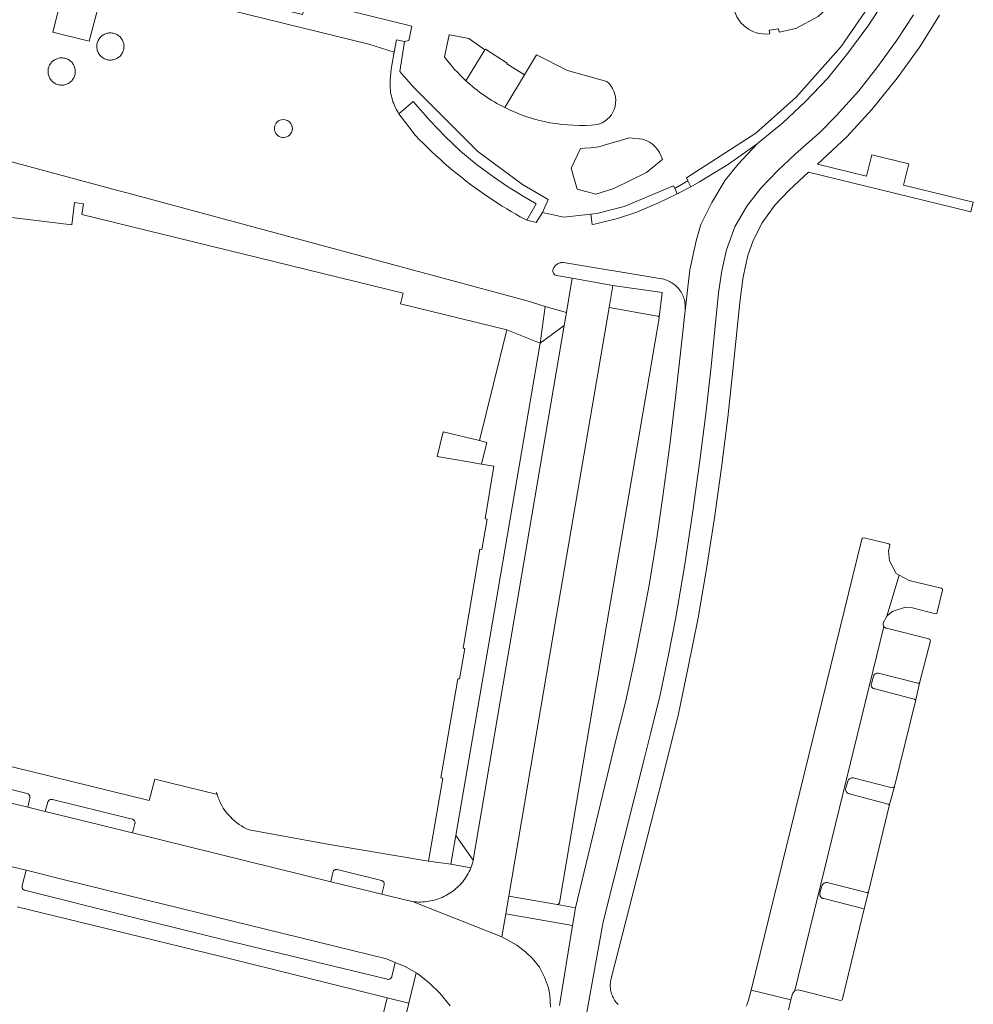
# Model space of a CAD drawing. Extents: x 152825 to 164088, y 457113 to 463005.
# Tile 37 of 256: x 156488 to 156593, y 458829 to 458936. Entities that reach past the tile are written whole.
import ezdxf

# ---------------------------------------------------------------- set-up
doc = ezdxf.new("R2010")
doc.units = 0
doc.header["$LTSCALE"] = 0.5
for name, color, linetype, lineweight in [('B-PV-VH-GESLOTENVERHARDING_KUNSTSTOF-GV', 251, 'CONTINUOUS', 18), ('B-PV-VH-ONVERHARD_BOOMSCHORS-GV', 251, 'CONTINUOUS', 18), ('B-PV-VH-ONVERHARD_ZAND-GV', 251, 'CONTINUOUS', 18), ('B-PV-VH-OPENVERHARDING_BETONSTRAATSTEEN-GV', 251, 'CONTINUOUS', 18), ('B-PV-VH-OPENVERHARDING_STRAATBAKSTEEN-GV', 251, 'CONTINUOUS', 18)]:
    doc.layers.add(name, color=color, linetype=linetype, lineweight=lineweight)

msp = doc.modelspace()

# ---------------------------------------------------------------- linework, layer by layer
at = {"layer": 'B-PV-VH-GESLOTENVERHARDING_KUNSTSTOF-GV', "flags": 128}
for points in [[(156543.408, 458930.444), (156541.479, 458931.655), (156541.518, 458931.727), (156539.13, 458933.276), (156539.082, 458933.197), (156536.994, 458929.81)], [(156541.262, 458926.864), (156543.408, 458930.444)]]:
    msp.add_lwpolyline(points, dxfattribs=at)
at = {"layer": 'B-PV-VH-GESLOTENVERHARDING_KUNSTSTOF-GV'}
msp.add_lwpolyline([(156536.994, 458929.81, 0.0703582), (156541.262, 458926.864)], format="xyb", dxfattribs=at)
at = {"layer": 'B-PV-VH-ONVERHARD_BOOMSCHORS-GV', "flags": 128}
for points in [[(156570.281, 458934.948), (156570.289, 458934.949), (156570.23, 458935.345), (156571.256, 458935.507), (156571.324, 458935.106), (156573.145, 458935.527), (156575.598, 458936.841), (156577.67, 458938.778), (156579.284, 458941.594), (156580.261, 458944.475), (156580.272, 458946.484), (156580.232, 458946.87)], [(156539.082, 458933.197), (156537.331, 458934.433), (156535.246, 458934.83), (156535.168, 458934.829), (156534.663, 458932.406)], [(156536.994, 458929.81), (156539.082, 458933.197)], [(156552.43, 458929.722), (156548.138, 458930.92), (156544.734, 458932.655), (156543.408, 458930.444), (156541.262, 458926.864)], [(156551.418, 458925.006), (156551.935, 458925.205)], [(156556.352, 458923.394), (156554.849, 458923.55), (156553.83, 458923.212), (156553.028, 458922.995), (156552.131, 458922.731), (156551.546, 458922.571), (156550.65, 458922.458), (156549.98, 458922.402), (156549.542, 458922.383), (156548.545, 458920.228), (156549.207, 458917.92), (156551.219, 458917.374), (156553.194, 458917.99), (156556.782, 458919.764), (156558.444, 458921.114)], [(156558.444, 458921.114), (156558.528, 458921.169)]]:
    msp.add_lwpolyline(points, dxfattribs=at)
at = {"layer": 'B-PV-VH-ONVERHARD_BOOMSCHORS-GV'}
for points in [[(156566.283, 458938.685, 0.4713921), (156570.281, 458934.948)], [(156534.663, 458932.406, 0.0472955), (156536.994, 458929.81)], [(156551.935, 458925.205, 0.5395159), (156552.43, 458929.722)], [(156541.262, 458926.864, 0.1423313), (156551.418, 458925.006)], [(156558.528, 458921.169, 0.2688021), (156556.352, 458923.394)]]:
    msp.add_lwpolyline(points, format="xyb", dxfattribs=at)
at = {"layer": 'B-PV-VH-ONVERHARD_ZAND-GV', "flags": 128}
for points in [[(156582.26, 458939.565), (156578.103, 458933.552), (156573.203, 458927.997), (156568.754, 458924.076), (156561.172, 458919.174), (156561.324, 458918.85), (156561.63, 458918.2), (156562.598, 458918.722), (156565.767, 458920.678), (156568.916, 458922.891), (156568.958, 458922.926), (156571.728, 458925.211), (156574.177, 458927.496), (156576.645, 458930.102), (156578.863, 458932.82), (156578.852, 458932.813), (156581.027, 458935.775), (156582.893, 458938.604)], [(156487.014, 458850.73), (156488.983, 458850.248), (156489.223, 458851.25), (156489.233, 458851.306), (156489.234, 458851.364), (156489.228, 458851.421), (156489.214, 458851.477), (156489.192, 458851.53), (156489.163, 458851.579), (156489.128, 458851.624), (156489.087, 458851.664), (156489.04, 458851.697), (156488.989, 458851.724), (156488.935, 458851.744), (156488.91, 458851.75), (156484.069, 458852.941)], [(156547.268, 458828.545), (156548.679, 458837.28), (156541.375, 458838.552), (156540.951, 458836.057), (156542.596, 458835.127), (156543.564, 458834.351), (156544.279, 458833.68), (156545.047, 458832.718), (156545.617, 458831.635), (156546.055, 458830.46), (156546.185, 458829.651), (156546.284, 458828.356)]]:
    msp.add_lwpolyline(points, dxfattribs=at)
for points in [[(156543.692, 458914.522), (156544.703, 458914.274), (156545.376, 458915.375), (156546.02, 458916.79), (156543.216, 458918.446), (156538.302, 458922.056), (156531.271, 458929.096), (156529.745, 458930.833), (156530.003, 458932.443), (156530.267, 458934.096), (156529.411, 458934.278), (156529.143, 458932.942), (156528.825, 458931.088), (156528.698, 458929.88), (156528.687, 458929.661), (156528.683, 458929.442), (156528.688, 458929.223), (156528.7, 458929.003), (156528.721, 458928.785), (156528.749, 458928.568), (156528.786, 458928.352), (156528.83, 458928.137), (156528.882, 458927.924), (156528.942, 458927.713), (156529.009, 458927.504), (156529.084, 458927.298), (156529.167, 458927.095), (156529.257, 458926.895), (156529.354, 458926.698), (156529.458, 458926.505), (156529.569, 458926.316), (156529.661, 458926.171), (156531.224, 458927.526), (156533.068, 458925.424), (156534.759, 458923.665), (156536.402, 458922.097), (156538.174, 458920.64), (156540.009, 458919.27), (156541.541, 458918.224), (156543.269, 458917.163), (156544.68, 458916.336)], [(156559.758, 458918.291), (156554.327, 458916.025), (156551.355, 458915.268), (156550.698, 458915.188), (156550.851, 458914.062), (156551.104, 458914.101), (156553.602, 458914.715), (156555.743, 458915.424), (156558.025, 458916.388), (156560.165, 458917.415), (156559.879, 458918.029)], [(156547.676, 458909.884), (156547.582, 458909.887), (156547.488, 458909.882), (156547.395, 458909.87), (156547.303, 458909.849), (156547.214, 458909.821), (156547.127, 458909.785), (156547.043, 458909.742), (156546.964, 458909.691), (156546.889, 458909.635), (156546.819, 458909.572), (156546.755, 458909.503), (156546.696, 458909.43), (156546.644, 458909.351), (156546.6, 458909.269), (156546.562, 458909.182), (156546.532, 458909.093), (156546.522, 458909.059), (156546.518, 458908.994), (156546.522, 458908.929), (156546.534, 458908.866), (156546.554, 458908.804), (156546.581, 458908.745), (156546.615, 458908.69), (156546.656, 458908.639), (156546.702, 458908.595), (156546.754, 458908.555), (156546.81, 458908.523), (156546.87, 458908.498), (156546.925, 458908.482), (156548.645, 458908.166), (156553.107, 458907.377), (156558.515, 458906.622), (156558.158, 458903.929), (156558.172, 458903.894), (156558.177, 458903.857), (156558.175, 458903.82), (156558.165, 458903.784), (156552.452, 458870.379), (156547.236, 458839.753), (156547.222, 458839.719), (156547.199, 458839.68), (156547.17, 458839.647), (156547.134, 458839.619), (156547.095, 458839.598), (156547.052, 458839.584), (156547.008, 458839.578), (156548.992, 458839.22), (156553.399, 458857.422), (156554.479, 458861.749), (156555.449, 458866.146), (156556.284, 458870.37), (156557.086, 458874.553), (156557.905, 458879.703), (156558.584, 458884.305), (156559.359, 458889.933), (156560.011, 458895.424), (156560.651, 458901.316), (156561.023, 458904.653), (156561.035, 458904.813), (156561.039, 458904.973), (156561.035, 458905.133), (156561.023, 458905.292), (156561.004, 458905.451), (156560.976, 458905.609), (156560.94, 458905.764), (156560.897, 458905.918), (156560.846, 458906.07), (156560.788, 458906.219), (156560.722, 458906.365), (156560.649, 458906.507), (156560.569, 458906.646), (156560.482, 458906.78), (156560.388, 458906.91), (156560.288, 458907.035), (156560.182, 458907.155), (156560.071, 458907.269), (156559.953, 458907.378), (156559.83, 458907.481), (156559.703, 458907.577), (156559.57, 458907.667), (156559.434, 458907.75), (156559.293, 458907.827), (156559.149, 458907.896), (156559.001, 458907.958), (156558.85, 458908.012), (156558.698, 458908.059), (156558.542, 458908.098), (156558.477, 458908.112)], [(156548.007, 458904.42), (156545.666, 458905.073), (156545.13, 458901.078), (156547.767, 458903.009)], [(156582.216, 458864.93), (156582.151, 458864.934), (156582.086, 458864.931), (156582.022, 458864.919), (156581.96, 458864.899), (156581.9, 458864.872), (156581.845, 458864.838), (156581.794, 458864.798), (156581.748, 458864.751), (156581.709, 458864.7), (156581.676, 458864.644), (156581.65, 458864.584), (156581.646, 458864.572), (156581.424, 458863.796), (156581.409, 458863.737), (156581.402, 458863.676), (156581.404, 458863.615), (156581.413, 458863.555), (156581.43, 458863.496), (156581.454, 458863.44), (156581.486, 458863.388), (156581.524, 458863.341), (156581.568, 458863.298), (156581.617, 458863.262), (156581.67, 458863.233), (156581.727, 458863.211), (156581.786, 458863.196), (156581.838, 458863.19), (156586.111, 458862.093), (156586.142, 458862.078), (156586.175, 458862.055), (156586.204, 458862.025), (156586.226, 458861.99), (156586.241, 458861.951), (156586.249, 458861.91), (156586.248, 458861.869), (156586.746, 458863.969), (156586.736, 458863.939), (156586.717, 458863.906), (156586.692, 458863.877), (156586.661, 458863.854), (156586.626, 458863.837), (156586.588, 458863.829), (156586.55, 458863.828), (156586.512, 458863.835)], [(156579.417, 458853.453), (156579.352, 458853.457), (156579.287, 458853.453), (156579.223, 458853.442), (156579.161, 458853.423), (156579.102, 458853.396), (156579.047, 458853.363), (156578.995, 458853.322), (156578.95, 458853.276), (156578.91, 458853.225), (156578.877, 458853.169), (156578.851, 458853.109), (156578.846, 458853.094), (156578.624, 458852.319), (156578.609, 458852.26), (156578.602, 458852.199), (156578.603, 458852.138), (156578.612, 458852.078), (156578.629, 458852.019), (156578.654, 458851.963), (156578.685, 458851.911), (156578.723, 458851.863), (156578.767, 458851.821), (156578.816, 458851.785), (156578.87, 458851.755), (156578.926, 458851.733), (156578.986, 458851.718), (156579.039, 458851.712), (156583.269, 458850.583), (156583.392, 458850.513), (156583.389, 458850.387), (156583.942, 458852.518), (156583.837, 458852.399), (156583.712, 458852.357)], [(156491.635, 458851.089), (156491.58, 458851.095), (156491.525, 458851.093), (156491.47, 458851.082), (156491.418, 458851.065), (156491.369, 458851.04), (156491.323, 458851.008), (156491.283, 458850.97), (156491.249, 458850.926), (156491.221, 458850.878), (156491.201, 458850.826), (156491.191, 458850.789), (156490.909, 458849.776), (156494.953, 458848.785), (156500, 458847.543), (156500.46, 458847.43), (156500.735, 458848.456), (156500.743, 458848.514), (156500.744, 458848.571), (156500.736, 458848.629), (156500.72, 458848.685), (156500.697, 458848.738), (156500.667, 458848.788), (156500.631, 458848.833), (156500.588, 458848.873), (156500.541, 458848.906), (156500.489, 458848.933), (156500.433, 458848.952), (156500, 458849.057), (156491.689, 458851.075)], [(156537.805, 458844.443), (156535.894, 458847.152), (156535.337, 458844.007), (156537.551, 458843.604), (156537.627, 458843.797), (156537.701, 458844.005), (156537.766, 458844.214), (156537.767, 458844.217)], [(156488.377, 458841.488), (156488.387, 458841.43), (156488.405, 458841.374), (156488.431, 458841.32), (156488.463, 458841.271), (156488.502, 458841.227), (156488.547, 458841.188), (156488.596, 458841.155), (156488.618, 458841.144), (156500, 458838.314), (156510.802, 458835.629), (156528.409, 458831.394), (156528.466, 458831.387), (156528.523, 458831.387), (156528.579, 458831.396), (156528.633, 458831.412), (156528.685, 458831.436), (156528.733, 458831.467), (156528.776, 458831.504), (156528.813, 458831.547), (156528.845, 458831.595), (156528.869, 458831.646), (156528.884, 458831.695), (156529.265, 458833.24), (156528.281, 458833.642), (156500, 458840.584), (156493.028, 458842.296), (156488.819, 458843.338), (156488.393, 458841.663), (156488.38, 458841.606), (156488.374, 458841.547)], [(156522.885, 458843.415), (156522.83, 458843.422), (156522.774, 458843.422), (156522.72, 458843.413), (156522.667, 458843.396), (156522.616, 458843.372), (156522.57, 458843.342), (156522.529, 458843.304), (156522.494, 458843.262), (156522.464, 458843.214), (156522.443, 458843.163), (156522.428, 458843.11), (156522.427, 458843.103), (156522.183, 458842.086), (156527.804, 458840.703), (156528.057, 458841.732), (156528.061, 458841.791), (156528.058, 458841.851), (156528.046, 458841.909), (156528.027, 458841.966), (156528, 458842.019), (156527.967, 458842.068), (156527.927, 458842.113), (156527.882, 458842.151), (156527.832, 458842.183), (156527.778, 458842.209), (156527.757, 458842.216)], [(156576.585, 458841.993), (156576.52, 458841.997), (156576.455, 458841.994), (156576.391, 458841.982), (156576.329, 458841.962), (156576.269, 458841.935), (156576.214, 458841.901), (156576.163, 458841.861), (156576.117, 458841.814), (156576.078, 458841.763), (156576.045, 458841.707), (156576.019, 458841.647), (156576.015, 458841.635), (156575.793, 458840.859), (156575.778, 458840.8), (156575.771, 458840.739), (156575.773, 458840.678), (156575.782, 458840.618), (156575.799, 458840.559), (156575.823, 458840.503), (156575.855, 458840.451), (156575.893, 458840.404), (156575.937, 458840.361), (156575.986, 458840.325), (156576.039, 458840.296), (156576.096, 458840.274), (156576.155, 458840.259), (156576.207, 458840.253), (156580.653, 458839.123), (156581.123, 458840.98), (156581.026, 458840.915), (156580.881, 458840.898)]]:
    msp.add_lwpolyline(points, close=True, dxfattribs=at)
at = {"layer": 'B-PV-VH-OPENVERHARDING_BETONSTRAATSTEEN-GV', "flags": 128}
for points in [[(156531.058, 458935.768), (156519.487, 458938.635), (156519.101, 458937.043), (156514.957, 458938.047), (156515.343, 458939.641), (156494.04, 458944.939), (156494.357, 458946.231), (156489.695, 458947.375), (156489.075, 458944.85), (156488.59, 458942.868), (156493.35, 458941.932), (156500, 458940.297), (156526.346, 458933.817), (156529.143, 458932.942), (156529.411, 458934.278), (156530.267, 458934.096), (156530.752, 458934.212)], [(156492.775, 458939.159), (156496.775, 458938.114), (156495.713, 458934.151), (156491.73, 458935.129)], [(156498.034, 458935.045), (156498.143, 458935.041), (156498.251, 458935.03), (156498.359, 458935.011), (156498.465, 458934.985), (156498.569, 458934.95), (156498.67, 458934.908), (156498.767, 458934.859), (156498.861, 458934.803), (156498.95, 458934.74), (156499.035, 458934.67), (156499.114, 458934.595), (156499.188, 458934.514), (156499.255, 458934.428), (156499.316, 458934.337), (156499.37, 458934.242), (156499.417, 458934.144), (156499.457, 458934.042), (156499.489, 458933.938), (156499.513, 458933.831), (156499.515, 458933.819), (156499.53, 458933.71), (156499.537, 458933.601), (156499.536, 458933.492), (156499.527, 458933.383), (156499.51, 458933.275), (156499.486, 458933.169), (156499.453, 458933.064), (156499.413, 458932.962), (156499.366, 458932.864), (156499.312, 458932.769), (156499.251, 458932.679), (156499.183, 458932.593), (156499.109, 458932.512), (156499.03, 458932.437), (156498.945, 458932.368), (156498.855, 458932.305), (156498.762, 458932.249), (156498.664, 458932.2), (156498.563, 458932.158), (156498.459, 458932.124), (156498.353, 458932.098), (156498.245, 458932.079), (156498.136, 458932.068), (156498.027, 458932.065), (156497.918, 458932.071), (156497.809, 458932.084), (156497.702, 458932.105), (156497.597, 458932.134), (156497.494, 458932.17), (156497.394, 458932.214), (156497.297, 458932.265), (156497.204, 458932.323), (156497.116, 458932.388), (156497.033, 458932.459), (156496.955, 458932.536), (156496.883, 458932.618), (156496.818, 458932.705), (156496.758, 458932.797), (156496.706, 458932.893), (156496.661, 458932.993), (156496.639, 458933.052), (156496.606, 458933.157), (156496.581, 458933.263), (156496.564, 458933.371), (156496.554, 458933.48), (156496.553, 458933.589), (156496.56, 458933.698), (156496.575, 458933.806), (156496.597, 458933.913), (156496.628, 458934.018), (156496.666, 458934.121), (156496.711, 458934.22), (156496.763, 458934.316), (156496.823, 458934.408), (156496.889, 458934.495), (156496.961, 458934.577), (156497.039, 458934.654), (156497.122, 458934.724), (156497.21, 458934.789), (156497.303, 458934.847), (156497.4, 458934.898), (156497.5, 458934.941), (156497.603, 458934.977), (156497.709, 458935.006), (156497.816, 458935.027), (156497.924, 458935.04)], [(156492.733, 458932.308), (156492.842, 458932.302), (156492.951, 458932.288), (156493.058, 458932.266), (156493.164, 458932.237), (156493.267, 458932.2), (156493.367, 458932.156), (156493.463, 458932.104), (156493.556, 458932.045), (156493.644, 458931.98), (156493.727, 458931.909), (156493.804, 458931.832), (156493.876, 458931.749), (156493.941, 458931.661), (156494, 458931.569), (156494.045, 458931.486), (156494.09, 458931.386), (156494.128, 458931.283), (156494.158, 458931.178), (156494.18, 458931.071), (156494.194, 458930.962), (156494.201, 458930.853), (156494.199, 458930.743), (156494.19, 458930.634), (156494.172, 458930.526), (156494.147, 458930.42), (156494.114, 458930.315), (156494.073, 458930.214), (156494.025, 458930.115), (156493.97, 458930.021), (156493.909, 458929.93), (156493.841, 458929.845), (156493.766, 458929.764), (156493.687, 458929.689), (156493.602, 458929.621), (156493.512, 458929.558), (156493.417, 458929.503), (156493.319, 458929.454), (156493.218, 458929.413), (156493.114, 458929.379), (156493.008, 458929.353), (156492.9, 458929.334), (156492.791, 458929.324), (156492.681, 458929.321), (156492.572, 458929.327), (156492.463, 458929.341), (156492.356, 458929.362), (156492.251, 458929.391), (156492.147, 458929.428), (156492.047, 458929.473), (156491.951, 458929.524), (156491.858, 458929.582), (156491.77, 458929.647), (156491.687, 458929.719), (156491.609, 458929.796), (156491.538, 458929.878), (156491.472, 458929.966), (156491.419, 458930.05), (156491.367, 458930.146), (156491.322, 458930.246), (156491.284, 458930.348), (156491.254, 458930.454), (156491.232, 458930.561), (156491.218, 458930.669), (156491.212, 458930.779), (156491.213, 458930.888), (156491.223, 458930.997), (156491.241, 458931.105), (156491.266, 458931.212), (156491.299, 458931.316), (156491.34, 458931.417), (156491.388, 458931.516), (156491.443, 458931.61), (156491.505, 458931.701), (156491.573, 458931.786), (156491.647, 458931.867), (156491.727, 458931.941), (156491.813, 458932.01), (156491.903, 458932.072), (156491.997, 458932.128), (156492.095, 458932.176), (156492.196, 458932.217), (156492.301, 458932.251), (156492.407, 458932.277), (156492.515, 458932.295), (156492.624, 458932.305)], [(156533.068, 458925.424), (156531.224, 458927.526), (156529.661, 458926.171), (156531.458, 458923.807), (156531.895, 458923.362), (156532.337, 458922.921), (156532.785, 458922.485), (156533.239, 458922.054), (156533.697, 458921.629), (156534.161, 458921.209), (156534.628, 458920.795), (156535.1, 458920.387), (156535.576, 458919.986), (156536.056, 458919.592), (156536.538, 458919.204), (156537.023, 458918.824), (156537.511, 458918.451), (156538.002, 458918.087), (156538.494, 458917.73), (156538.988, 458917.381), (156539.483, 458917.041), (156539.979, 458916.709), (156540.475, 458916.386), (156540.973, 458916.073), (156541.47, 458915.768), (156541.966, 458915.473), (156542.462, 458915.188), (156542.957, 458914.913), (156543.451, 458914.648), (156543.692, 458914.522), (156544.68, 458916.336), (156543.269, 458917.163), (156541.541, 458918.224), (156540.009, 458919.27), (156538.174, 458920.64), (156536.402, 458922.097), (156534.759, 458923.665)], [(156561.324, 458918.85), (156559.993, 458918.091), (156559.879, 458918.029), (156560.165, 458917.415), (156560.244, 458917.453), (156560.283, 458917.474), (156561.63, 458918.2)], [(156552.695, 458904.966), (156553.107, 458907.377), (156548.645, 458908.166), (156548.007, 458904.42), (156547.767, 458903.009), (156542.794, 458873.814), (156537.805, 458844.443), (156537.767, 458844.217), (156537.766, 458844.214), (156537.701, 458844.005), (156537.627, 458843.797), (156537.551, 458843.604), (156537.547, 458843.592), (156537.458, 458843.391), (156537.363, 458843.192), (156537.26, 458842.997), (156537.151, 458842.807), (156537.034, 458842.62), (156536.911, 458842.437), (156536.781, 458842.259), (156536.645, 458842.086), (156536.503, 458841.918), (156536.355, 458841.756), (156536.201, 458841.599), (156536.041, 458841.447), (156535.876, 458841.302), (156535.705, 458841.162), (156535.53, 458841.029), (156535.35, 458840.902), (156535.166, 458840.782), (156534.977, 458840.668), (156534.784, 458840.562), (156534.588, 458840.463), (156534.388, 458840.371), (156534.185, 458840.286), (156533.979, 458840.208), (156533.77, 458840.139), (156533.559, 458840.076), (156533.345, 458840.022), (156533.13, 458839.975), (156532.913, 458839.936), (156532.696, 458839.905), (156532.477, 458839.882), (156532.257, 458839.867), (156532.037, 458839.86), (156531.817, 458839.861), (156531.597, 458839.87), (156531.377, 458839.887), (156531.159, 458839.912), (156540.951, 458836.057), (156541.375, 458838.552), (156541.703, 458840.486), (156546.896, 458871.071)], [(156547.008, 458839.578), (156541.703, 458840.486), (156541.375, 458838.552), (156548.679, 458837.28), (156548.992, 458839.22)], [(156530.744, 458828.771), (156528.384, 458829.36), (156523.109, 458807.851), (156522.711, 458806.51), (156521.277, 458800.74), (156532.408, 458797.951), (156533.504, 458802.597), (156528.034, 458803.964), (156527.572, 458802.056), (156525.823, 458802.493), (156526.285, 458804.401), (156524.839, 458804.762)]]:
    msp.add_lwpolyline(points, close=True, dxfattribs=at)
for points in [[(156469.168, 458925.792), (156498.864, 458917.789), (156500, 458917.483), (156543.704, 458905.712), (156545.666, 458905.073), (156548.007, 458904.42), (156548.645, 458908.166), (156546.925, 458908.482), (156546.87, 458908.498), (156546.81, 458908.523), (156546.754, 458908.555), (156546.702, 458908.595), (156546.656, 458908.639), (156546.615, 458908.69), (156546.581, 458908.745), (156546.554, 458908.804), (156546.534, 458908.866), (156546.522, 458908.929), (156546.518, 458908.994), (156546.522, 458909.059), (156546.532, 458909.093), (156546.562, 458909.182), (156546.6, 458909.269), (156546.644, 458909.351), (156546.696, 458909.43), (156546.755, 458909.503), (156546.819, 458909.572), (156546.889, 458909.635), (156546.964, 458909.691), (156547.043, 458909.742), (156547.127, 458909.785), (156547.214, 458909.821), (156547.303, 458909.849), (156547.395, 458909.87), (156547.488, 458909.882), (156547.582, 458909.887), (156547.676, 458909.884), (156558.477, 458908.112), (156558.542, 458908.098), (156558.698, 458908.059), (156558.85, 458908.012), (156559.001, 458907.958), (156559.149, 458907.896), (156559.293, 458907.827), (156559.434, 458907.75), (156559.57, 458907.667), (156559.703, 458907.577), (156559.83, 458907.481), (156559.953, 458907.378), (156560.071, 458907.269), (156560.182, 458907.155), (156560.288, 458907.035), (156560.388, 458906.91), (156560.482, 458906.78), (156560.569, 458906.646), (156560.649, 458906.507), (156560.722, 458906.365), (156560.788, 458906.219), (156560.846, 458906.07), (156560.897, 458905.918), (156560.94, 458905.764), (156560.976, 458905.609), (156561.004, 458905.451), (156561.023, 458905.292), (156561.035, 458905.133), (156561.039, 458904.973), (156561.035, 458904.813), (156561.023, 458904.653), (156561.519, 458909.111), (156562.232, 458912.266), (156562.758, 458914.043), (156563.934, 458916.467), (156565.419, 458918.923), (156566.842, 458920.651), (156568.958, 458922.926), (156568.916, 458922.891), (156565.767, 458920.678), (156562.598, 458918.722), (156561.63, 458918.2), (156560.283, 458917.474), (156560.244, 458917.453), (156560.165, 458917.415), (156558.025, 458916.388), (156555.743, 458915.424), (156553.602, 458914.715), (156551.104, 458914.101), (156550.851, 458914.062), (156550.698, 458915.188), (156547.714, 458914.862), (156545.376, 458915.375), (156544.703, 458914.274), (156543.692, 458914.522), (156543.451, 458914.648), (156542.957, 458914.913), (156542.462, 458915.188), (156541.966, 458915.473), (156541.47, 458915.768), (156540.973, 458916.073), (156540.475, 458916.386), (156539.979, 458916.709), (156539.483, 458917.041), (156538.988, 458917.381), (156538.494, 458917.73), (156538.002, 458918.087), (156537.511, 458918.451), (156537.023, 458918.824), (156536.538, 458919.204), (156536.056, 458919.592), (156535.576, 458919.986), (156535.1, 458920.387), (156534.628, 458920.795), (156534.161, 458921.209), (156533.697, 458921.629), (156533.239, 458922.054), (156532.785, 458922.485), (156532.337, 458922.921), (156531.895, 458923.362), (156531.458, 458923.807), (156529.661, 458926.171), (156529.569, 458926.316), (156529.458, 458926.505), (156529.354, 458926.698), (156529.257, 458926.895), (156529.167, 458927.095), (156529.084, 458927.298), (156529.009, 458927.504), (156528.942, 458927.713), (156528.882, 458927.924), (156528.83, 458928.137), (156528.786, 458928.352), (156528.749, 458928.568), (156528.721, 458928.785), (156528.7, 458929.003), (156528.688, 458929.223), (156528.683, 458929.442), (156528.687, 458929.661), (156528.698, 458929.88), (156528.825, 458931.088), (156529.143, 458932.942), (156526.346, 458933.817), (156500, 458940.297)], [(156582.893, 458938.604), (156581.027, 458935.775), (156578.852, 458932.813), (156578.863, 458932.82), (156576.645, 458930.102), (156574.177, 458927.496), (156571.728, 458925.211), (156568.958, 458922.926), (156566.842, 458920.651), (156565.419, 458918.923), (156563.934, 458916.467), (156562.758, 458914.043), (156562.232, 458912.266), (156561.519, 458909.111), (156561.023, 458904.653), (156560.651, 458901.316), (156560.011, 458895.424), (156559.359, 458889.933), (156558.584, 458884.305), (156557.905, 458879.703), (156557.086, 458874.553), (156556.284, 458870.37), (156555.449, 458866.146), (156554.479, 458861.749), (156553.399, 458857.422), (156548.992, 458839.22), (156548.679, 458837.28), (156547.268, 458828.545)], [(156550.236, 458827.81), (156552.03, 458837.692), (156556.573, 458855.633), (156557.273, 458858.427), (156558.272, 458862.557), (156559.197, 458866.922), (156559.952, 458870.832), (156560.996, 458876.836), (156561.835, 458882.414), (156562.607, 458887.913), (156563.3, 458893.317), (156563.869, 458898.497), (156564.679, 458906.573), (156565.056, 458909.001), (156565.568, 458911.285), (156566.475, 458913.791), (156567.779, 458916.06), (156569.296, 458918.033), (156571.129, 458919.939), (156573.088, 458921.772), (156574.3, 458922.854), (156575.772, 458924.15), (156577.607, 458925.987), (156580.039, 458928.699), (156582.135, 458931.355), (156584.231, 458934.244), (156586.056, 458937.031)], [(156546.284, 458828.356), (156546.185, 458829.651), (156546.055, 458830.46), (156545.617, 458831.635), (156545.047, 458832.718), (156544.279, 458833.68), (156543.564, 458834.351), (156542.596, 458835.127), (156540.951, 458836.057), (156531.159, 458839.912), (156530.297, 458840.09), (156527.804, 458840.703), (156522.183, 458842.086), (156500.46, 458847.43), (156500, 458847.543), (156494.953, 458848.785), (156490.909, 458849.776), (156488.983, 458850.248), (156487.014, 458850.73)], [(156487.154, 458843.751), (156488.819, 458843.338), (156493.028, 458842.296), (156500, 458840.584), (156528.281, 458833.642), (156529.265, 458833.24), (156529.69, 458833.067), (156530.362, 458832.792), (156531.566, 458832.102), (156531.685, 458832.034), (156532.997, 458830.987), (156534.145, 458829.882), (156535.283, 458828.487)], [(156487.839, 458839.33), (156500, 458836.379), (156510.175, 458833.905), (156528.384, 458829.36), (156530.744, 458828.771), (156531.566, 458832.102), (156530.362, 458832.792), (156529.69, 458833.067), (156529.265, 458833.24), (156528.884, 458831.695), (156528.869, 458831.646), (156528.845, 458831.595), (156528.813, 458831.547), (156528.776, 458831.504), (156528.733, 458831.467), (156528.685, 458831.436), (156528.633, 458831.412), (156528.579, 458831.396), (156528.523, 458831.387), (156528.466, 458831.387), (156528.409, 458831.394), (156510.802, 458835.629), (156500, 458838.314), (156488.618, 458841.144), (156488.596, 458841.155), (156488.547, 458841.188), (156488.502, 458841.227), (156488.463, 458841.271), (156488.431, 458841.32), (156488.405, 458841.374), (156488.387, 458841.43), (156488.377, 458841.488), (156488.374, 458841.547), (156488.38, 458841.606), (156488.393, 458841.663), (156488.819, 458843.338), (156487.154, 458843.751)]]:
    msp.add_lwpolyline(points, dxfattribs=at)
at = {"layer": 'B-PV-VH-OPENVERHARDING_BETONSTRAATSTEEN-GV'}
for points in [[(156517.878, 458924.122, -1.7252403), (156516.951, 458925.561)], [(156516.951, 458925.561, -0.5799779), (156517.878, 458924.122)]]:
    msp.add_lwpolyline(points, format="xyb", dxfattribs=at)
at = {"layer": 'B-PV-VH-OPENVERHARDING_STRAATBAKSTEEN-GV', "flags": 128}
for points in [[(156586.056, 458937.031), (156584.231, 458934.244), (156582.135, 458931.355), (156580.039, 458928.699), (156577.607, 458925.987), (156575.772, 458924.15), (156574.3, 458922.854), (156573.088, 458921.772), (156571.129, 458919.939), (156569.296, 458918.033), (156567.779, 458916.06), (156566.475, 458913.791), (156565.568, 458911.285), (156565.056, 458909.001), (156564.679, 458906.573), (156563.869, 458898.497), (156563.3, 458893.317), (156562.607, 458887.913), (156561.835, 458882.414), (156560.996, 458876.836), (156559.952, 458870.832), (156559.197, 458866.922), (156558.272, 458862.557), (156557.273, 458858.427), (156556.573, 458855.633), (156552.03, 458837.692), (156550.236, 458827.81)], [(156553.665, 458828.644), (156553.56, 458828.756), (156553.462, 458828.872), (156553.369, 458828.994), (156553.283, 458829.12), (156553.203, 458829.251), (156553.131, 458829.386), (156553.066, 458829.524), (156553.008, 458829.666), (156552.957, 458829.81), (156552.914, 458829.957), (156552.879, 458830.106), (156552.852, 458830.256), (156552.832, 458830.408), (156552.821, 458830.56), (156552.817, 458830.713), (156552.822, 458830.866), (156552.834, 458831.019), (156552.854, 458831.17), (156552.883, 458831.32), (156552.919, 458831.469), (156558.924, 458855.032), (156560.28, 458860.471), (156561.367, 458865.57), (156562.431, 458870.997), (156563.365, 458876.367), (156564.22, 458881.942), (156564.987, 458887.436), (156565.682, 458892.922), (156566.245, 458898.065), (156567.033, 458905.834), (156567.396, 458908.346), (156567.907, 458910.651), (156568.467, 458912.306), (156569.456, 458914.23), (156570.84, 458916.167), (156572.425, 458917.827), (156574.545, 458919.803), (156588.881, 458916.302), (156592.338, 458915.458), (156592.596, 458916.496), (156584.941, 458918.361), (156585.544, 458920.695), (156581.459, 458921.696), (156580.893, 458919.37), (156575.523, 458920.681), (156578.75, 458923.679), (156581.485, 458926.647), (156584.24, 458930.069), (156586.73, 458933.524), (156588.893, 458936.998)], [(156474.893, 458916.308), (156493.809, 458914.032), (156494.101, 458916.454), (156495.093, 458916.335), (156494.912, 458915.162), (156530.118, 458906.536), (156529.836, 458905.37), (156541.469, 458902.515), (156545.13, 458901.078), (156545.666, 458905.073), (156543.704, 458905.712), (156500, 458917.483), (156498.864, 458917.789), (156469.168, 458925.792)], [(156484.069, 458852.941), (156488.91, 458851.75), (156488.935, 458851.744), (156488.989, 458851.724), (156489.04, 458851.697), (156489.087, 458851.664), (156489.128, 458851.624), (156489.163, 458851.579), (156489.192, 458851.53), (156489.214, 458851.477), (156489.228, 458851.421), (156489.234, 458851.364), (156489.233, 458851.306), (156489.223, 458851.25), (156488.983, 458850.248), (156490.909, 458849.776), (156491.191, 458850.789), (156491.201, 458850.826), (156491.221, 458850.878), (156491.249, 458850.926), (156491.283, 458850.97), (156491.323, 458851.008), (156491.369, 458851.04), (156491.418, 458851.065), (156491.47, 458851.082), (156491.525, 458851.093), (156491.58, 458851.095), (156491.635, 458851.089), (156491.689, 458851.075), (156500, 458849.057), (156500.433, 458848.952), (156500.489, 458848.933), (156500.541, 458848.906), (156500.588, 458848.873), (156500.631, 458848.833), (156500.667, 458848.788), (156500.697, 458848.738), (156500.72, 458848.685), (156500.736, 458848.629), (156500.744, 458848.571), (156500.743, 458848.514), (156500.735, 458848.456), (156500.46, 458847.43), (156522.183, 458842.086), (156522.427, 458843.103), (156522.428, 458843.11), (156522.443, 458843.163), (156522.464, 458843.214), (156522.494, 458843.262), (156522.529, 458843.304), (156522.57, 458843.342), (156522.616, 458843.372), (156522.667, 458843.396), (156522.72, 458843.413), (156522.774, 458843.422), (156522.83, 458843.422), (156522.885, 458843.415), (156527.757, 458842.216), (156527.778, 458842.209), (156527.832, 458842.183), (156527.882, 458842.151), (156527.927, 458842.113), (156527.967, 458842.068), (156528, 458842.019), (156528.027, 458841.966), (156528.046, 458841.909), (156528.058, 458841.851), (156528.061, 458841.791), (156528.057, 458841.732), (156527.804, 458840.703), (156530.297, 458840.09), (156531.159, 458839.912), (156531.377, 458839.887), (156531.597, 458839.87), (156531.817, 458839.861), (156532.037, 458839.86), (156532.257, 458839.867), (156532.477, 458839.882), (156532.696, 458839.905), (156532.913, 458839.936), (156533.13, 458839.975), (156533.345, 458840.022), (156533.559, 458840.076), (156533.77, 458840.139), (156533.979, 458840.208), (156534.185, 458840.286), (156534.388, 458840.371), (156534.588, 458840.463), (156534.784, 458840.562), (156534.977, 458840.668), (156535.166, 458840.782), (156535.35, 458840.902), (156535.53, 458841.029), (156535.705, 458841.162), (156535.876, 458841.302), (156536.041, 458841.447), (156536.201, 458841.599), (156536.355, 458841.756), (156536.503, 458841.918), (156536.645, 458842.086), (156536.781, 458842.259), (156536.911, 458842.437), (156537.034, 458842.62), (156537.151, 458842.807), (156537.26, 458842.997), (156537.363, 458843.192), (156537.458, 458843.391), (156537.547, 458843.592), (156537.551, 458843.604), (156535.337, 458844.007), (156532.895, 458844.32), (156521.842, 458846.2), (156513.239, 458847.764), (156512.953, 458847.892), (156512.675, 458848.035), (156512.404, 458848.192), (156512.141, 458848.363), (156511.888, 458848.546), (156511.644, 458848.743), (156511.411, 458848.951), (156511.189, 458849.172), (156510.978, 458849.403), (156510.779, 458849.645), (156510.593, 458849.897), (156510.42, 458850.157), (156510.26, 458850.427), (156510.115, 458850.704), (156509.984, 458850.988), (156509.867, 458851.278), (156509.766, 458851.574), (156509.685, 458851.857), (156509.653, 458851.672), (156502.914, 458853.326), (156502.312, 458850.981), (156470.446, 458858.807)], [(156572.344, 458828.039), (156572.602, 458829.151), (156568.24, 458830.197), (156567.972, 458829.111), (156567.893, 458828.88), (156567.811, 458828.668), (156567.723, 458828.459)]]:
    msp.add_lwpolyline(points, dxfattribs=at)
for points in [[(156557.997, 458904.025), (156552.695, 458904.966), (156546.896, 458871.071), (156541.703, 458840.486), (156547.008, 458839.578), (156547.052, 458839.584), (156547.095, 458839.598), (156547.134, 458839.619), (156547.17, 458839.647), (156547.199, 458839.68), (156547.222, 458839.719), (156547.236, 458839.753), (156552.452, 458870.379), (156558.165, 458903.784), (156558.175, 458903.82), (156558.177, 458903.857), (156558.172, 458903.894), (156558.158, 458903.929), (156558.138, 458903.961), (156558.111, 458903.987), (156558.08, 458904.007), (156558.045, 458904.02), (156558.007, 458904.025)], [(156542.794, 458873.814), (156547.767, 458903.009), (156545.13, 458901.078), (156540.516, 458874.113), (156535.894, 458847.152), (156537.805, 458844.443)], [(156538.476, 458890.396), (156539.288, 458890.203), (156538.721, 458887.816), (156540.049, 458887.584), (156539.114, 458881.84), (156539.311, 458881.805), (156538.729, 458878.484), (156538.526, 458878.515), (156536.688, 458867.647), (156536.885, 458867.613), (156536.306, 458864.288), (156536.101, 458864.321), (156534.265, 458853.45), (156534.463, 458853.416), (156532.895, 458844.32), (156535.337, 458844.007), (156535.894, 458847.152), (156540.516, 458874.113), (156545.13, 458901.078), (156541.469, 458902.515)], [(156538.721, 458887.816), (156539.288, 458890.203), (156538.476, 458890.396), (156534.495, 458891.371), (156533.852, 458888.668), (156537.298, 458888.065)], [(156583.324, 458879.073), (156580.633, 458879.737), (156580.458, 458879.716), (156580.379, 458879.585), (156568.24, 458830.197), (156572.602, 458829.151), (156572.78, 458829.813), (156573.031, 458830.169), (156573.038, 458830.17), (156573.042, 458830.186), (156582.787, 458870.032), (156582.755, 458870.083), (156582.731, 458870.137), (156582.715, 458870.194), (156582.706, 458870.253), (156582.705, 458870.313), (156582.713, 458870.372), (156582.728, 458870.429), (156583.129, 458871.17), (156584.477, 458875.664), (156584.16, 458875.84), (156583.415, 458877.214), (156583.31, 458878.322), (156583.463, 458878.943), (156583.453, 458878.977), (156583.435, 458879.008), (156583.411, 458879.034), (156583.382, 458879.055), (156583.349, 458879.068)], [(156585.555, 458875.065), (156584.477, 458875.664), (156583.129, 458871.17), (156583.702, 458871.661), (156585.169, 458872.137), (156585.946, 458872.075), (156588.436, 458871.436), (156588.603, 458871.47), (156588.63, 458871.586), (156589.229, 458873.997), (156589.22, 458874.134), (156589.073, 458874.218)], [(156582.823, 458869.986), (156582.787, 458870.032), (156573.042, 458830.186), (156573.038, 458830.17), (156573.421, 458830.245), (156578.052, 458829.067), (156578.215, 458829.156), (156578.252, 458829.241), (156580.653, 458839.123), (156576.207, 458840.253), (156576.155, 458840.259), (156576.096, 458840.274), (156576.039, 458840.296), (156575.986, 458840.325), (156575.937, 458840.361), (156575.893, 458840.404), (156575.855, 458840.451), (156575.823, 458840.503), (156575.799, 458840.559), (156575.782, 458840.618), (156575.773, 458840.678), (156575.771, 458840.739), (156575.778, 458840.8), (156575.793, 458840.859), (156576.015, 458841.635), (156576.019, 458841.647), (156576.045, 458841.707), (156576.078, 458841.763), (156576.117, 458841.814), (156576.163, 458841.861), (156576.214, 458841.901), (156576.269, 458841.935), (156576.329, 458841.962), (156576.391, 458841.982), (156576.455, 458841.994), (156576.52, 458841.997), (156576.585, 458841.993), (156580.881, 458840.898), (156581.026, 458840.915), (156581.123, 458840.98), (156583.389, 458850.387), (156583.392, 458850.513), (156583.269, 458850.583), (156579.039, 458851.712), (156578.986, 458851.718), (156578.926, 458851.733), (156578.87, 458851.755), (156578.816, 458851.785), (156578.767, 458851.821), (156578.723, 458851.863), (156578.685, 458851.911), (156578.654, 458851.963), (156578.629, 458852.019), (156578.612, 458852.078), (156578.603, 458852.138), (156578.602, 458852.199), (156578.609, 458852.26), (156578.624, 458852.319), (156578.846, 458853.094), (156578.851, 458853.109), (156578.877, 458853.169), (156578.91, 458853.225), (156578.95, 458853.276), (156578.995, 458853.322), (156579.047, 458853.363), (156579.102, 458853.396), (156579.161, 458853.423), (156579.223, 458853.442), (156579.287, 458853.453), (156579.352, 458853.457), (156579.417, 458853.453), (156583.712, 458852.357), (156583.837, 458852.399), (156583.942, 458852.518), (156586.248, 458861.869), (156586.249, 458861.91), (156586.241, 458861.951), (156586.226, 458861.99), (156586.204, 458862.025), (156586.175, 458862.055), (156586.142, 458862.078), (156586.111, 458862.093), (156581.838, 458863.19), (156581.786, 458863.196), (156581.727, 458863.211), (156581.67, 458863.233), (156581.617, 458863.262), (156581.568, 458863.298), (156581.524, 458863.341), (156581.486, 458863.388), (156581.454, 458863.44), (156581.43, 458863.496), (156581.413, 458863.555), (156581.404, 458863.615), (156581.402, 458863.676), (156581.409, 458863.737), (156581.424, 458863.796), (156581.646, 458864.572), (156581.65, 458864.584), (156581.676, 458864.644), (156581.709, 458864.7), (156581.748, 458864.751), (156581.794, 458864.798), (156581.845, 458864.838), (156581.9, 458864.872), (156581.96, 458864.899), (156582.022, 458864.919), (156582.086, 458864.931), (156582.151, 458864.934), (156582.216, 458864.93), (156586.512, 458863.835), (156586.55, 458863.828), (156586.588, 458863.829), (156586.626, 458863.837), (156586.661, 458863.854), (156586.692, 458863.877), (156586.717, 458863.906), (156586.736, 458863.939), (156586.746, 458863.969), (156587.9, 458868.462), (156587.833, 458868.596), (156587.723, 458868.686), (156583.079, 458869.851), (156583.024, 458869.863), (156582.968, 458869.883), (156582.915, 458869.911), (156582.867, 458869.946)]]:
    msp.add_lwpolyline(points, close=True, dxfattribs=at)

doc.saveas('drawing.dxf')
